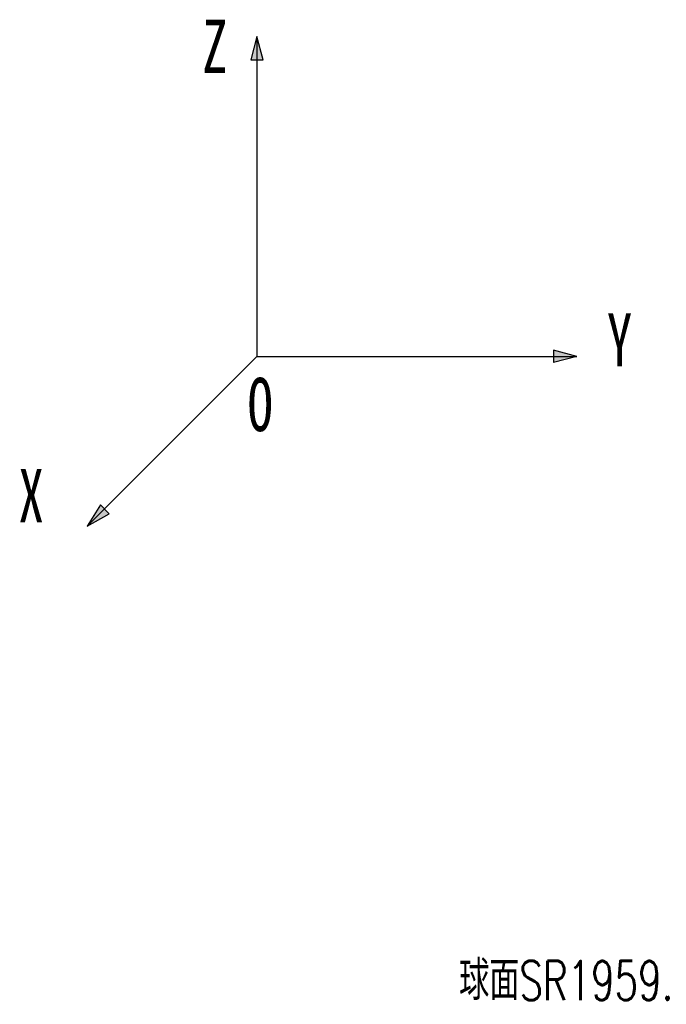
# Model space of a CAD drawing. Header units: millimetres. Extents: x 15 to 361, y 112 to 284.
# Tile 1 of 20: x 15 to 73, y 196 to 284. Entities that reach past the tile are written whole.
import ezdxf

# ---------------------------------------------------------------- set-up
doc = ezdxf.new("R2010")
doc.units = ezdxf.units.MM
doc.layers.add('10', color=7, linetype='Continuous')
doc.styles.add('SLDTEXTSTYLE0', font='TXT', dxfattribs={"width": 0.7})
doc.styles.add('SLDTEXTSTYLE2', font='TXT', dxfattribs={"width": 0.7, "bigfont": 'bigfont'})

# ---------------------------------------------------------------- blocks, each defined once
blk = doc.blocks.new('SW_NOTE_0')
at = {"layer": '10', "color": 0, "insert": (0, 42.97), "char_height": 33.34, "attachment_point": 1, "style": 'SLDTEXTSTYLE0'}
blk.add_mtext('Y', dxfattribs=at)
blk = doc.blocks.new('SW_NOTE_0_1')
at = {"layer": '10', "color": 0, "insert": (0, 42.97), "char_height": 33.34, "attachment_point": 1, "style": 'SLDTEXTSTYLE0'}
blk.add_mtext('Z', dxfattribs=at)
blk = doc.blocks.new('SW_NOTE_0_2')
at = {"layer": '10', "color": 0, "insert": (0, 42.97), "char_height": 33.34, "attachment_point": 1, "style": 'SLDTEXTSTYLE0'}
blk.add_mtext('X', dxfattribs=at)
blk = doc.blocks.new('SW_NOTE_0_3')
at = {"layer": '10', "color": 0, "insert": (0, 42.97), "char_height": 33.34, "attachment_point": 1, "style": 'SLDTEXTSTYLE0'}
blk.add_mtext('O', dxfattribs=at)
blk = doc.blocks.new('坐标系')
at = {"layer": '10'}
for points in [[(225.08, 2155.06), (221.19, 2140.58), (225.08, 2140.58)], [(225.08, 2140.58), (228.96, 2140.58), (225.08, 2155.06)], [(425.08, 1955.06), (410.59, 1958.95), (410.59, 1955.06)], [(425.08, 1955.06), (410.59, 1955.06), (410.59, 1951.18)], [(129.7, 1859.69), (127.17, 1862.22), (119.01, 1849)], [(119.01, 1849), (132.74, 1856.64), (129.7, 1859.69)]]:
    blk.add_hatch(color=7, dxfattribs=at).paths.add_polyline_path(points, flags=0)
at = {"layer": '10', "color": 7}
for p, q in [((225.08, 2155.06), (221.19, 2140.58)), ((225.08, 2155.06), (225.08, 1955.06)), ((228.96, 2140.58), (225.08, 2155.06)), ((221.19, 2140.58), (228.96, 2140.58)), ((425.08, 1955.06), (410.59, 1958.95)), ((410.59, 1958.95), (410.59, 1951.18)), ((225.08, 1955.06), (119.01, 1849)), ((225.08, 1955.06), (425.08, 1955.06)), ((425.08, 1955.06), (410.59, 1951.18)), ((127.17, 1862.22), (119.01, 1849)), ((132.74, 1856.64), (127.17, 1862.22)), ((119.01, 1849), (132.74, 1856.64))]:
    blk.add_line(p, q, dxfattribs=at)
for name, p in [('SW_NOTE_0_1', (190.8, 2122.7)), ('SW_NOTE_0', (443.92, 1939.15)), ('SW_NOTE_0_3', (219.2, 1898.73)), ('SW_NOTE_0_2', (75.94, 1841.74))]:
    blk.add_blockref(name, p, dxfattribs=at)

msp = doc.modelspace()

# ---------------------------------------------------------------- block references
at = {"layer": '10', "xscale": 0.1428571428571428, "yscale": 0.1428571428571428, "zscale": 0.1428571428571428}
msp.add_blockref('坐标系', (4.305704, -25.115031), dxfattribs=at)

# ---------------------------------------------------------------- texts
at = {"layer": '10', "insert": (54.518551, 200.180512), "char_height": 3.5, "attachment_point": 1, "style": 'SLDTEXTSTYLE2'}
msp.add_mtext('球面SR1959.5', dxfattribs=at)

doc.saveas('drawing.dxf')
